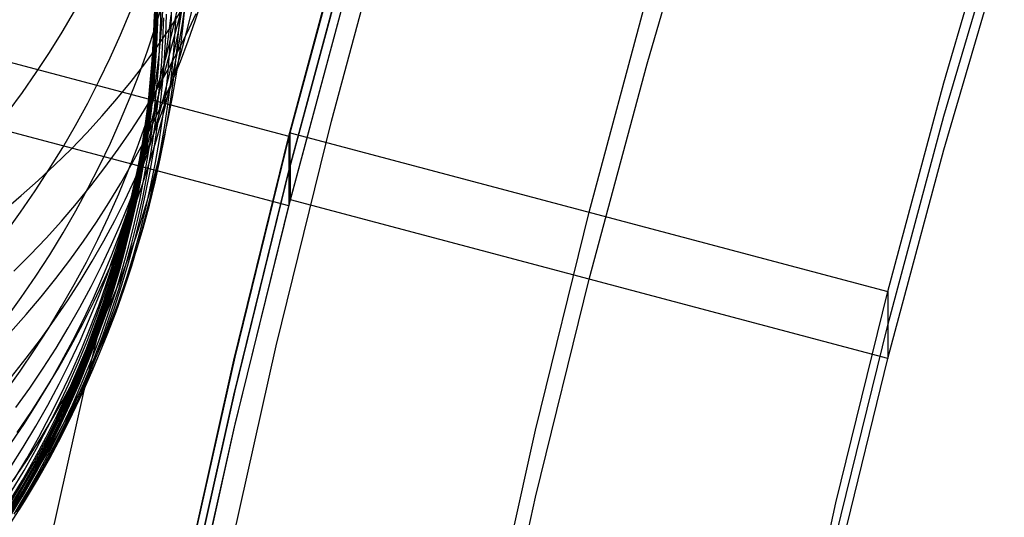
# Model space of a CAD drawing. Extents: x -1634 to -184, y -278 to 263.
# Tile 62 of 242: x -1602 to -1587, y 73 to 81. Entities that reach past the tile are written whole.
import ezdxf

# ---------------------------------------------------------------- set-up
doc = ezdxf.new("R2010")
doc.units = 0
doc.layers.add('PREDEFINITO', color=7, linetype='CONTINUOUS')

msp = doc.modelspace()

# ---------------------------------------------------------------- linework, layer by layer
at = {"layer": 'PREDEFINITO'}
for p, q in [((-1592.321, 80.126, 392.253), (-1591.311, 83.571, 392.175)), ((-1587.52, 79.819, 440.272), (-1586.543, 83.152, 440.196)), ((-1597.426, 79.2, 442.257), (-1596.456, 82.805, 442.176)), ((-1598.115, 78.957, 442.292), (-1597.15, 82.552, 442.211)), ((-1598.091, 79.007, 440.29), (-1597.124, 82.601, 440.209)), ((-1587.52, 79.277, 416.278), (-1586.543, 82.611, 416.203)), ((-1600.531, 78.47, 392.29), (-1599.551, 82.119, 392.208)), ((-1598.091, 78.465, 416.296), (-1597.124, 82.059, 416.215)), ((-1587.52, 78.735, 392.284), (-1586.543, 82.069, 392.209)), ((-1598.115, 78.393, 417.298), (-1597.15, 81.988, 417.217)), ((-1598.116, 77.829, 392.304), (-1597.151, 81.424, 392.223)), ((-1598.09, 77.923, 392.302), (-1597.123, 81.517, 392.221)), ((-1600.284, 80.711, 611.552), (-1600.272, 81.06, 611.514)), ((-1600.28, 80.825, 606.31), (-1600.275, 81.174, 606.287)), ((-1600.275, 80.713, 564.383), (-1600.16, 81.091, 564.452)), ((-1600.269, 80.806, 605.28), (-1600.265, 81.156, 605.26)), ((-1600.254, 80.797, 604.25), (-1600.25, 81.148, 604.234)), ((-1600.235, 80.797, 603.218), (-1600.23, 81.149, 603.205)), ((-1600.185, 80.826, 601.155), (-1600.18, 81.178, 601.148)), ((-1600.017, 80.725, 595.122), (-1600.004, 81.082, 595.126)), ((-1599.885, 80.806, 589.07), (-1599.864, 81.168, 589.086)), ((-1599.835, 80.776, 576.839), (-1599.778, 81.15, 576.881)), ((-1599.827, 80.703, 582.968), (-1599.789, 81.071, 582.997)), ((-1599.624, 80.836, 636.507), (-1599.516, 81.174, 636.39)), ((-1593.259, 77.723, 440.319), (-1592.322, 81.21, 440.24)), ((-1600.836, 80.595, 558.03), (-1600.68, 80.968, 558.112)), ((-1600.3, 80.585, 609.431), (-1600.288, 80.935, 609.399)), ((-1600.178, 80.629, 618.016), (-1600.151, 80.978, 617.957)), ((-1600.104, 80.574, 598.144), (-1600.091, 80.93, 598.143)), ((-1600.059, 80.565, 622.5), (-1600.017, 80.913, 622.428)), ((-1600.028, 80.714, 646.865), (-1599.833, 81.014, 646.722)), ((-1599.995, 80.653, 570.633), (-1599.91, 81.03, 570.688)), ((-1599.958, 80.561, 592.092), (-1599.937, 80.923, 592.103)), ((-1599.896, 80.678, 627.011), (-1599.838, 81.025, 626.925)), ((-1599.764, 80.618, 641.652), (-1599.612, 80.941, 641.52)), ((-1599.763, 80.654, 631.739), (-1599.68, 80.997, 631.637)), ((-1600.302, 80.538, 608.399), (-1600.289, 80.889, 608.37)), ((-1600.299, 80.501, 607.366), (-1600.287, 80.852, 607.34)), ((-1600.292, 80.472, 606.333), (-1600.28, 80.825, 606.31)), ((-1600.282, 80.453, 605.3), (-1600.269, 80.806, 605.28)), ((-1600.27, 80.526, 613.717), (-1600.251, 80.876, 613.672)), ((-1600.267, 80.444, 604.267), (-1600.254, 80.797, 604.25)), ((-1600.248, 80.443, 603.232), (-1600.235, 80.797, 603.218)), ((-1600.198, 80.471, 601.162), (-1600.185, 80.826, 601.155)), ((-1600.15, 80.516, 599.657), (-1600.137, 80.872, 599.653)), ((-1599.914, 80.441, 589.053), (-1599.885, 80.806, 589.07)), ((-1599.9, 80.401, 576.797), (-1599.835, 80.776, 576.839)), ((-1599.742, 80.5, 636.624), (-1599.624, 80.836, 636.507)), ((-1601.003, 80.224, 557.948), (-1600.836, 80.595, 558.03)), ((-1600.4, 80.336, 564.314), (-1600.275, 80.713, 564.383)), ((-1600.32, 80.232, 609.463), (-1600.3, 80.585, 609.431)), ((-1600.304, 80.359, 611.591), (-1600.284, 80.711, 611.552)), ((-1600.232, 80.418, 647.007), (-1600.028, 80.714, 646.865)), ((-1600.213, 80.278, 618.074), (-1600.178, 80.629, 618.016)), ((-1600.089, 80.275, 570.576), (-1599.995, 80.653, 570.633)), ((-1600.038, 80.364, 595.117), (-1600.017, 80.725, 595.122)), ((-1599.963, 80.33, 627.098), (-1599.896, 80.678, 627.011)), ((-1599.926, 80.298, 641.783), (-1599.764, 80.618, 641.652)), ((-1599.874, 80.332, 582.939), (-1599.827, 80.703, 582.968)), ((-1599.855, 80.31, 631.841), (-1599.763, 80.654, 631.739)), ((-1600.322, 80.184, 608.428), (-1600.302, 80.538, 608.399)), ((-1600.32, 80.146, 607.391), (-1600.299, 80.501, 607.366)), ((-1600.313, 80.117, 606.355), (-1600.292, 80.472, 606.333)), ((-1600.302, 80.098, 605.319), (-1600.282, 80.453, 605.3)), ((-1600.298, 80.174, 613.762), (-1600.27, 80.526, 613.717)), ((-1600.288, 80.087, 604.283), (-1600.267, 80.444, 604.267)), ((-1600.269, 80.087, 603.244), (-1600.248, 80.443, 603.232)), ((-1600.219, 80.113, 601.168), (-1600.198, 80.471, 601.162)), ((-1600.171, 80.158, 599.66), (-1600.15, 80.516, 599.657)), ((-1600.125, 80.215, 598.145), (-1600.104, 80.574, 598.144)), ((-1600.11, 80.214, 622.573), (-1600.059, 80.565, 622.5)), ((-1599.987, 80.198, 592.081), (-1599.958, 80.561, 592.092)), ((-1599.952, 80.074, 589.036), (-1599.914, 80.441, 589.053)), ((-1599.869, 80.164, 636.741), (-1599.742, 80.5, 636.624)), ((-1600.535, 79.96, 564.244), (-1600.4, 80.336, 564.314)), ((-1600.445, 80.126, 647.148), (-1600.232, 80.418, 647.007)), ((-1600.332, 80.005, 611.63), (-1600.304, 80.359, 611.591)), ((-1600.256, 79.925, 618.133), (-1600.213, 80.278, 618.074)), ((-1600.193, 79.897, 570.519), (-1600.089, 80.275, 570.576)), ((-1600.097, 79.98, 641.914), (-1599.926, 80.298, 641.783)), ((-1600.067, 80.002, 595.112), (-1600.038, 80.364, 595.117)), ((-1600.039, 79.981, 627.185), (-1599.963, 80.33, 627.098)), ((-1599.975, 80.025, 576.753), (-1599.9, 80.401, 576.797)), ((-1599.957, 79.966, 631.943), (-1599.855, 80.31, 631.841)), ((-1599.93, 79.96, 582.908), (-1599.874, 80.332, 582.939)), ((-1602.947, 80.241, 442.263), (-1598.115, 78.957, 442.292)), ((-1601.18, 79.856, 557.866), (-1601.003, 80.224, 557.948)), ((-1600.667, 79.84, 647.287), (-1600.445, 80.126, 647.148)), ((-1600.351, 79.828, 608.456), (-1600.322, 80.184, 608.428)), ((-1600.349, 79.877, 609.495), (-1600.32, 80.232, 609.463)), ((-1600.348, 79.789, 607.417), (-1600.32, 80.146, 607.391)), ((-1600.342, 79.76, 606.377), (-1600.313, 80.117, 606.355)), ((-1600.334, 79.819, 613.808), (-1600.298, 80.174, 613.762)), ((-1600.248, 79.753, 601.174), (-1600.219, 80.113, 601.168)), ((-1600.2, 79.797, 599.663), (-1600.171, 80.158, 599.66)), ((-1600.169, 79.863, 622.646), (-1600.11, 80.214, 622.573)), ((-1600.154, 79.853, 598.145), (-1600.125, 80.215, 598.145)), ((-1600.025, 79.832, 592.069), (-1599.987, 80.198, 592.081)), ((-1600.006, 79.831, 636.858), (-1599.869, 80.164, 636.741)), ((-1593.259, 76.64, 392.331), (-1592.321, 80.126, 392.253)), ((-1600.68, 79.585, 564.173), (-1600.535, 79.96, 564.244)), ((-1600.368, 79.649, 611.668), (-1600.332, 80.005, 611.63)), ((-1600.331, 79.739, 605.338), (-1600.302, 80.098, 605.319)), ((-1600.317, 79.729, 604.298), (-1600.288, 80.087, 604.283)), ((-1600.298, 79.727, 603.256), (-1600.269, 80.087, 603.244)), ((-1600.277, 79.665, 642.044), (-1600.097, 79.98, 641.914)), ((-1600.124, 79.632, 627.273), (-1600.039, 79.981, 627.185)), ((-1600.105, 79.637, 595.106), (-1600.067, 80.002, 595.112)), ((-1600.068, 79.622, 632.046), (-1599.957, 79.966, 631.943)), ((-1600.059, 79.649, 576.709), (-1599.975, 80.025, 576.753)), ((-1599.999, 79.705, 589.017), (-1599.952, 80.074, 589.036)), ((-1599.995, 79.586, 582.877), (-1599.93, 79.96, 582.908)), ((-1601.367, 79.492, 557.784), (-1601.18, 79.856, 557.866)), ((-1600.897, 79.558, 647.425), (-1600.667, 79.84, 647.287)), ((-1600.388, 79.47, 608.484), (-1600.351, 79.828, 608.456)), ((-1600.386, 79.519, 609.527), (-1600.349, 79.877, 609.495)), ((-1600.385, 79.43, 607.442), (-1600.348, 79.789, 607.417)), ((-1600.379, 79.462, 613.853), (-1600.334, 79.819, 613.808)), ((-1600.308, 79.571, 618.192), (-1600.256, 79.925, 618.133)), ((-1600.308, 79.52, 570.462), (-1600.193, 79.897, 570.519)), ((-1600.238, 79.51, 622.719), (-1600.169, 79.863, 622.646)), ((-1600.238, 79.434, 599.665), (-1600.2, 79.797, 599.663)), ((-1600.192, 79.489, 598.144), (-1600.154, 79.853, 598.145)), ((-1600.152, 79.499, 636.975), (-1600.006, 79.831, 636.858)), ((-1600.071, 79.464, 592.056), (-1600.025, 79.832, 592.069)), ((-1588.427, 76.44, 440.348), (-1587.52, 79.819, 440.272)), ((-1600.467, 79.354, 642.173), (-1600.277, 79.665, 642.044)), ((-1600.413, 79.291, 611.706), (-1600.368, 79.649, 611.668)), ((-1600.379, 79.4, 606.399), (-1600.342, 79.76, 606.377)), ((-1600.369, 79.379, 605.356), (-1600.331, 79.739, 605.338)), ((-1600.354, 79.368, 604.313), (-1600.317, 79.729, 604.298)), ((-1600.335, 79.366, 603.268), (-1600.298, 79.727, 603.256)), ((-1600.286, 79.39, 601.179), (-1600.248, 79.753, 601.174)), ((-1600.218, 79.282, 627.361), (-1600.124, 79.632, 627.273)), ((-1600.188, 79.28, 632.148), (-1600.068, 79.622, 632.046)), ((-1600.153, 79.272, 576.664), (-1600.059, 79.649, 576.709)), ((-1600.151, 79.27, 595.099), (-1600.105, 79.637, 595.106)), ((-1600.054, 79.334, 588.998), (-1599.999, 79.705, 589.017)), ((-1601.564, 79.13, 557.702), (-1601.367, 79.492, 557.784)), ((-1601.135, 79.282, 647.562), (-1600.897, 79.558, 647.425)), ((-1600.836, 79.212, 564.103), (-1600.68, 79.585, 564.173)), ((-1600.433, 79.109, 608.512), (-1600.388, 79.47, 608.484)), ((-1600.432, 79.143, 570.404), (-1600.308, 79.52, 570.462)), ((-1600.431, 79.159, 609.558), (-1600.386, 79.519, 609.527)), ((-1600.37, 79.215, 618.25), (-1600.308, 79.571, 618.192)), ((-1600.315, 79.156, 622.792), (-1600.238, 79.51, 622.719)), ((-1600.307, 79.169, 637.091), (-1600.152, 79.499, 636.975)), ((-1600.238, 79.124, 598.143), (-1600.192, 79.489, 598.144)), ((-1600.127, 79.094, 592.043), (-1600.071, 79.464, 592.056)), ((-1600.069, 79.211, 582.845), (-1599.995, 79.586, 582.877)), ((-1600.666, 79.047, 642.301), (-1600.467, 79.354, 642.173)), ((-1600.432, 79.104, 613.898), (-1600.379, 79.462, 613.853)), ((-1600.431, 79.069, 607.466), (-1600.385, 79.43, 607.442)), ((-1600.425, 79.038, 606.42), (-1600.379, 79.4, 606.399)), ((-1600.415, 79.016, 605.374), (-1600.369, 79.379, 605.356)), ((-1600.4, 79.004, 604.327), (-1600.354, 79.368, 604.313)), ((-1600.382, 79.002, 603.279), (-1600.335, 79.366, 603.268)), ((-1600.332, 79.025, 601.183), (-1600.286, 79.39, 601.179)), ((-1600.285, 79.068, 599.666), (-1600.238, 79.434, 599.665)), ((-1600.119, 78.962, 588.979), (-1600.054, 79.334, 588.998)), ((-1601.381, 79.012, 647.696), (-1601.135, 79.282, 647.562)), ((-1601.001, 78.842, 564.032), (-1600.836, 79.212, 564.103)), ((-1600.485, 78.797, 609.589), (-1600.431, 79.159, 609.558)), ((-1600.472, 78.841, 637.208), (-1600.307, 79.169, 637.091)), ((-1600.467, 78.931, 611.744), (-1600.413, 79.291, 611.706)), ((-1600.44, 78.857, 618.309), (-1600.37, 79.215, 618.25)), ((-1600.402, 78.802, 622.865), (-1600.315, 79.156, 622.792)), ((-1600.321, 78.933, 627.448), (-1600.218, 79.282, 627.361)), ((-1600.317, 78.938, 632.251), (-1600.188, 79.28, 632.148)), ((-1600.257, 78.894, 576.619), (-1600.153, 79.272, 576.664)), ((-1600.207, 78.901, 595.091), (-1600.151, 79.27, 595.099)), ((-1600.153, 78.836, 582.812), (-1600.069, 79.211, 582.845)), ((-1598.32, 75.562, 442.338), (-1597.426, 79.2, 442.257)), ((-1588.427, 75.898, 416.354), (-1587.52, 79.277, 416.278)), ((-1598.116, 77.829, 392.304), (-1602.947, 79.112, 392.275)), ((-1601.771, 78.773, 557.621), (-1601.564, 79.13, 557.702)), ((-1601.635, 78.747, 647.829), (-1601.381, 79.012, 647.696)), ((-1600.873, 78.744, 642.429), (-1600.666, 79.047, 642.301)), ((-1600.566, 78.767, 570.345), (-1600.432, 79.143, 570.404)), ((-1600.494, 78.744, 613.942), (-1600.432, 79.104, 613.898)), ((-1600.487, 78.747, 608.54), (-1600.433, 79.109, 608.512)), ((-1600.486, 78.706, 607.49), (-1600.431, 79.069, 607.466)), ((-1600.48, 78.674, 606.441), (-1600.425, 79.038, 606.42)), ((-1600.47, 78.652, 605.391), (-1600.415, 79.016, 605.374)), ((-1600.455, 78.64, 604.341), (-1600.4, 79.004, 604.327)), ((-1600.437, 78.637, 603.29), (-1600.382, 79.002, 603.279)), ((-1600.387, 78.659, 601.187), (-1600.332, 79.025, 601.183)), ((-1600.34, 78.701, 599.667), (-1600.285, 79.068, 599.666)), ((-1600.294, 78.756, 598.14), (-1600.238, 79.124, 598.143)), ((-1600.192, 78.723, 592.029), (-1600.127, 79.094, 592.043)), ((-1598.983, 75.378, 440.372), (-1598.091, 79.007, 440.29)), ((-1598.09, 77.923, 392.302), (-1598.091, 79.007, 440.29)), ((-1598.091, 79.007, 440.29), (-1588.427, 76.44, 440.348)), ((-1601.177, 78.474, 563.961), (-1601.001, 78.842, 564.032)), ((-1600.646, 78.517, 637.323), (-1600.472, 78.841, 637.208)), ((-1600.53, 78.569, 611.782), (-1600.467, 78.931, 611.744)), ((-1600.519, 78.499, 618.368), (-1600.44, 78.857, 618.309)), ((-1600.457, 78.598, 632.353), (-1600.317, 78.938, 632.251)), ((-1600.434, 78.584, 627.536), (-1600.321, 78.933, 627.448)), ((-1600.371, 78.518, 576.573), (-1600.257, 78.894, 576.619)), ((-1600.271, 78.531, 595.082), (-1600.207, 78.901, 595.091)), ((-1600.247, 78.46, 582.779), (-1600.153, 78.836, 582.812)), ((-1600.193, 78.589, 588.958), (-1600.119, 78.962, 588.979)), ((-1599.004, 75.328, 442.374), (-1598.115, 78.957, 442.292)), ((-1598.115, 78.957, 442.292), (-1598.116, 77.829, 392.304)), ((-1601.988, 78.419, 557.539), (-1601.771, 78.773, 557.621)), ((-1601.897, 78.489, 647.959), (-1601.635, 78.747, 647.829)), ((-1601.09, 78.446, 642.555), (-1600.873, 78.744, 642.429)), ((-1600.711, 78.392, 570.286), (-1600.566, 78.767, 570.345)), ((-1600.565, 78.383, 613.987), (-1600.494, 78.744, 613.942)), ((-1600.551, 78.383, 608.567), (-1600.487, 78.747, 608.54)), ((-1600.549, 78.341, 607.514), (-1600.486, 78.706, 607.49)), ((-1600.548, 78.434, 609.62), (-1600.485, 78.797, 609.589)), ((-1600.543, 78.309, 606.461), (-1600.48, 78.674, 606.441)), ((-1600.498, 78.447, 622.938), (-1600.402, 78.802, 622.865)), ((-1600.404, 78.333, 599.667), (-1600.34, 78.701, 599.667)), ((-1600.358, 78.387, 598.138), (-1600.294, 78.756, 598.14)), ((-1600.265, 78.35, 592.014), (-1600.192, 78.723, 592.029)), ((-1588.427, 75.356, 392.36), (-1587.52, 78.735, 392.284)), ((-1600.83, 78.196, 637.438), (-1600.646, 78.517, 637.323)), ((-1600.605, 78.26, 632.455), (-1600.457, 78.598, 632.353)), ((-1600.602, 78.206, 611.82), (-1600.53, 78.569, 611.782)), ((-1600.557, 78.236, 627.624), (-1600.434, 78.584, 627.536)), ((-1600.533, 78.287, 605.408), (-1600.47, 78.652, 605.391)), ((-1600.519, 78.273, 604.355), (-1600.455, 78.64, 604.341)), ((-1600.501, 78.27, 603.299), (-1600.437, 78.637, 603.29)), ((-1600.494, 78.141, 576.526), (-1600.371, 78.518, 576.573)), ((-1600.452, 78.291, 601.189), (-1600.387, 78.659, 601.187)), ((-1600.345, 78.16, 595.073), (-1600.271, 78.531, 595.082)), ((-1600.276, 78.215, 588.937), (-1600.193, 78.589, 588.958)), ((-1602.215, 78.071, 557.458), (-1601.988, 78.419, 557.539)), ((-1602.166, 78.238, 648.088), (-1601.897, 78.489, 647.959)), ((-1601.434, 74.789, 392.373), (-1600.531, 78.47, 392.29)), ((-1601.363, 78.109, 563.89), (-1601.177, 78.474, 563.961)), ((-1601.315, 78.152, 642.68), (-1601.09, 78.446, 642.555)), ((-1600.865, 78.02, 570.227), (-1600.711, 78.392, 570.286)), ((-1600.646, 78.021, 614.032), (-1600.565, 78.383, 613.987)), ((-1600.623, 78.018, 608.594), (-1600.551, 78.383, 608.567)), ((-1600.62, 78.07, 609.65), (-1600.548, 78.434, 609.62)), ((-1600.607, 78.141, 618.426), (-1600.519, 78.499, 618.368)), ((-1600.604, 78.093, 623.011), (-1600.498, 78.447, 622.938)), ((-1600.432, 78.017, 598.134), (-1600.358, 78.387, 598.138)), ((-1600.35, 78.084, 582.745), (-1600.247, 78.46, 582.779)), ((-1600.349, 77.977, 591.999), (-1600.265, 78.35, 592.014)), ((-1599.005, 74.764, 417.38), (-1598.115, 78.393, 417.298)), ((-1598.983, 74.836, 416.378), (-1598.091, 78.465, 416.296)), ((-1602.442, 77.993, 648.214), (-1602.166, 78.238, 648.088)), ((-1601.023, 77.878, 637.553), (-1600.83, 78.196, 637.438)), ((-1600.763, 77.924, 632.557), (-1600.605, 78.26, 632.455)), ((-1600.689, 77.889, 627.711), (-1600.557, 78.236, 627.624)), ((-1600.683, 77.843, 611.857), (-1600.602, 78.206, 611.82)), ((-1600.622, 77.976, 607.537), (-1600.549, 78.341, 607.514)), ((-1600.616, 77.943, 606.481), (-1600.543, 78.309, 606.461)), ((-1600.606, 77.92, 605.424), (-1600.533, 78.287, 605.408)), ((-1600.592, 77.906, 604.367), (-1600.519, 78.273, 604.355)), ((-1600.574, 77.902, 603.308), (-1600.501, 78.27, 603.299)), ((-1600.525, 77.922, 601.191), (-1600.452, 78.291, 601.189)), ((-1600.478, 77.963, 599.666), (-1600.404, 78.333, 599.667)), ((-1600.369, 77.841, 588.915), (-1600.276, 78.215, 588.937)), ((-1602.452, 77.727, 557.378), (-1602.215, 78.071, 557.458)), ((-1601.559, 77.747, 563.819), (-1601.363, 78.109, 563.89)), ((-1601.548, 77.864, 642.803), (-1601.315, 78.152, 642.68)), ((-1600.719, 77.739, 623.084), (-1600.604, 78.093, 623.011)), ((-1600.705, 77.782, 618.485), (-1600.607, 78.141, 618.426)), ((-1600.702, 77.705, 609.68), (-1600.62, 78.07, 609.65)), ((-1600.628, 77.766, 576.479), (-1600.494, 78.141, 576.526)), ((-1600.463, 77.708, 582.71), (-1600.35, 78.084, 582.745)), ((-1600.428, 77.788, 595.063), (-1600.345, 78.16, 595.073)), ((-1602.725, 77.755, 648.338), (-1602.442, 77.993, 648.214)), ((-1601.224, 77.565, 637.666), (-1601.023, 77.878, 637.553)), ((-1601.03, 77.649, 570.167), (-1600.865, 78.02, 570.227)), ((-1600.931, 77.591, 632.658), (-1600.763, 77.924, 632.557)), ((-1600.83, 77.543, 627.798), (-1600.689, 77.889, 627.711)), ((-1600.735, 77.659, 614.076), (-1600.646, 78.021, 614.032)), ((-1600.705, 77.652, 608.62), (-1600.623, 78.018, 608.594)), ((-1600.704, 77.609, 607.56), (-1600.622, 77.976, 607.537)), ((-1600.698, 77.576, 606.5), (-1600.616, 77.943, 606.481)), ((-1600.689, 77.552, 605.44), (-1600.606, 77.92, 605.424)), ((-1600.675, 77.538, 604.379), (-1600.592, 77.906, 604.367)), ((-1600.657, 77.533, 603.317), (-1600.574, 77.902, 603.308)), ((-1600.608, 77.553, 601.193), (-1600.525, 77.922, 601.191)), ((-1600.561, 77.593, 599.664), (-1600.478, 77.963, 599.666)), ((-1600.515, 77.646, 598.13), (-1600.432, 78.017, 598.134)), ((-1600.441, 77.604, 591.982), (-1600.349, 77.977, 591.999)), ((-1598.982, 74.294, 392.384), (-1598.09, 77.923, 392.302)), ((-1588.427, 75.356, 392.36), (-1598.09, 77.923, 392.302)), ((-1602.698, 77.388, 557.298), (-1602.452, 77.727, 557.378)), ((-1601.79, 77.581, 642.925), (-1601.548, 77.864, 642.803)), ((-1601.765, 77.389, 563.748), (-1601.559, 77.747, 563.819)), ((-1600.843, 77.386, 623.157), (-1600.719, 77.739, 623.084)), ((-1600.812, 77.423, 618.543), (-1600.705, 77.782, 618.485)), ((-1600.773, 77.479, 611.894), (-1600.683, 77.843, 611.857)), ((-1600.771, 77.392, 576.431), (-1600.628, 77.766, 576.479)), ((-1600.521, 77.415, 595.052), (-1600.428, 77.788, 595.063)), ((-1600.472, 77.466, 588.892), (-1600.369, 77.841, 588.915)), ((-1599.005, 74.2, 392.386), (-1598.116, 77.829, 392.304)), ((-1594.124, 74.199, 440.399), (-1593.259, 77.723, 440.319)), ((-1602.04, 77.304, 643.045), (-1601.79, 77.581, 642.925)), ((-1601.435, 77.255, 637.778), (-1601.224, 77.565, 637.666)), ((-1601.204, 77.281, 570.107), (-1601.03, 77.649, 570.167)), ((-1601.108, 77.261, 632.758), (-1600.931, 77.591, 632.658)), ((-1600.834, 77.297, 614.119), (-1600.735, 77.659, 614.076)), ((-1600.796, 77.286, 608.646), (-1600.705, 77.652, 608.62)), ((-1600.795, 77.243, 607.582), (-1600.704, 77.609, 607.56)), ((-1600.793, 77.339, 609.709), (-1600.702, 77.705, 609.68)), ((-1600.79, 77.208, 606.519), (-1600.698, 77.576, 606.5)), ((-1600.78, 77.184, 605.455), (-1600.689, 77.552, 605.44)), ((-1600.7, 77.183, 601.193), (-1600.608, 77.553, 601.193)), ((-1600.653, 77.222, 599.662), (-1600.561, 77.593, 599.664)), ((-1600.607, 77.275, 598.124), (-1600.515, 77.646, 598.13)), ((-1600.586, 77.333, 582.675), (-1600.463, 77.708, 582.71)), ((-1600.544, 77.23, 591.965), (-1600.441, 77.604, 591.982)), ((-1600.982, 77.2, 627.885), (-1600.83, 77.543, 627.798)), ((-1600.929, 77.065, 618.601), (-1600.812, 77.423, 618.543)), ((-1600.873, 77.115, 611.93), (-1600.773, 77.479, 611.894)), ((-1600.767, 77.169, 604.391), (-1600.675, 77.538, 604.379)), ((-1600.749, 77.164, 603.325), (-1600.657, 77.533, 603.317)), ((-1600.623, 77.043, 595.041), (-1600.521, 77.415, 595.052)), ((-1600.584, 77.092, 588.869), (-1600.472, 77.466, 588.892)), ((-1602.298, 77.034, 643.164), (-1602.04, 77.304, 643.045)), ((-1601.981, 77.036, 563.677), (-1601.765, 77.389, 563.748)), ((-1601.655, 76.951, 637.889), (-1601.435, 77.255, 637.778)), ((-1601.389, 76.917, 570.047), (-1601.204, 77.281, 570.107)), ((-1601.294, 76.934, 632.858), (-1601.108, 77.261, 632.758)), ((-1600.977, 77.034, 623.229), (-1600.843, 77.386, 623.157)), ((-1600.943, 76.934, 614.163), (-1600.834, 77.297, 614.119)), ((-1600.925, 77.02, 576.383), (-1600.771, 77.392, 576.431)), ((-1600.896, 76.92, 608.672), (-1600.796, 77.286, 608.646)), ((-1600.895, 76.876, 607.604), (-1600.795, 77.243, 607.582)), ((-1600.893, 76.974, 609.738), (-1600.793, 77.339, 609.709)), ((-1600.718, 76.959, 582.639), (-1600.586, 77.333, 582.675)), ((-1600.709, 76.903, 598.118), (-1600.607, 77.275, 598.124)), ((-1601.142, 76.858, 627.971), (-1600.982, 77.2, 627.885)), ((-1600.982, 76.751, 611.966), (-1600.873, 77.115, 611.93)), ((-1600.89, 76.841, 606.537), (-1600.79, 77.208, 606.519)), ((-1600.881, 76.816, 605.469), (-1600.78, 77.184, 605.455)), ((-1600.868, 76.8, 604.401), (-1600.767, 77.169, 604.391)), ((-1600.85, 76.795, 603.332), (-1600.749, 77.164, 603.325)), ((-1600.802, 76.812, 601.193), (-1600.7, 77.183, 601.193)), ((-1600.755, 76.851, 599.659), (-1600.653, 77.222, 599.662)), ((-1600.706, 76.718, 588.845), (-1600.584, 77.092, 588.869)), ((-1600.656, 76.857, 591.947), (-1600.544, 77.23, 591.965)), ((-1602.563, 76.769, 643.28), (-1602.298, 77.034, 643.164)), ((-1602.206, 76.687, 563.606), (-1601.981, 77.036, 563.677)), ((-1601.883, 76.651, 637.999), (-1601.655, 76.951, 637.889)), ((-1601.584, 76.555, 569.986), (-1601.389, 76.917, 570.047)), ((-1601.49, 76.61, 632.957), (-1601.294, 76.934, 632.858)), ((-1601.121, 76.684, 623.301), (-1600.977, 77.034, 623.229)), ((-1601.088, 76.651, 576.334), (-1600.925, 77.02, 576.383)), ((-1601.061, 76.572, 614.206), (-1600.943, 76.934, 614.163)), ((-1601.055, 76.708, 618.658), (-1600.929, 77.065, 618.601)), ((-1601.006, 76.554, 608.696), (-1600.896, 76.92, 608.672)), ((-1601.002, 76.608, 609.767), (-1600.893, 76.974, 609.738)), ((-1600.861, 76.586, 582.602), (-1600.718, 76.959, 582.639)), ((-1600.734, 76.67, 595.029), (-1600.623, 77.043, 595.041)), ((-1601.312, 76.52, 628.057), (-1601.142, 76.858, 627.971)), ((-1601.006, 76.509, 607.625), (-1600.895, 76.876, 607.604)), ((-1601.001, 76.473, 606.554), (-1600.89, 76.841, 606.537)), ((-1600.992, 76.448, 605.483), (-1600.881, 76.816, 605.469)), ((-1600.978, 76.432, 604.411), (-1600.868, 76.8, 604.401)), ((-1600.961, 76.426, 603.338), (-1600.85, 76.795, 603.332)), ((-1600.913, 76.442, 601.192), (-1600.802, 76.812, 601.193)), ((-1600.866, 76.481, 599.655), (-1600.755, 76.851, 599.659)), ((-1600.82, 76.532, 598.112), (-1600.709, 76.903, 598.118)), ((-1600.778, 76.484, 591.929), (-1600.656, 76.857, 591.947)), ((-1602.441, 76.343, 563.535), (-1602.206, 76.687, 563.606)), ((-1602.12, 76.356, 638.108), (-1601.883, 76.651, 637.999)), ((-1601.695, 76.291, 633.056), (-1601.49, 76.61, 632.957)), ((-1601.274, 76.336, 623.373), (-1601.121, 76.684, 623.301)), ((-1601.262, 76.283, 576.285), (-1601.088, 76.651, 576.334)), ((-1601.191, 76.351, 618.716), (-1601.055, 76.708, 618.658)), ((-1601.122, 76.243, 609.794), (-1601.002, 76.608, 609.767)), ((-1601.1, 76.387, 612.001), (-1600.982, 76.751, 611.966)), ((-1600.856, 76.299, 595.016), (-1600.734, 76.67, 595.029)), ((-1600.838, 76.346, 588.82), (-1600.706, 76.718, 588.845)), ((-1594.124, 73.115, 392.411), (-1593.259, 76.64, 392.331)), ((-1601.789, 76.198, 569.926), (-1601.584, 76.555, 569.986)), ((-1601.492, 76.184, 628.142), (-1601.312, 76.52, 628.057)), ((-1601.189, 76.211, 614.248), (-1601.061, 76.572, 614.206)), ((-1601.126, 76.188, 608.72), (-1601.006, 76.554, 608.696)), ((-1601.125, 76.142, 607.645), (-1601.006, 76.509, 607.625)), ((-1601.121, 76.106, 606.571), (-1601.001, 76.473, 606.554)), ((-1601.112, 76.08, 605.495), (-1600.992, 76.448, 605.483)), ((-1601.034, 76.073, 601.19), (-1600.913, 76.442, 601.192)), ((-1601.014, 76.215, 582.565), (-1600.861, 76.586, 582.602)), ((-1600.987, 76.111, 599.65), (-1600.866, 76.481, 599.655)), ((-1600.941, 76.161, 598.104), (-1600.82, 76.532, 598.112)), ((-1600.909, 76.113, 591.909), (-1600.778, 76.484, 591.929)), ((-1589.266, 73.019, 440.425), (-1588.427, 76.44, 440.348)), ((-1588.427, 76.44, 440.348), (-1588.427, 75.356, 392.36)), ((-1602.686, 76.004, 563.465), (-1602.441, 76.343, 563.535)), ((-1602.365, 76.068, 638.215), (-1602.12, 76.356, 638.108)), ((-1601.908, 75.976, 633.153), (-1601.695, 76.291, 633.056)), ((-1601.445, 75.919, 576.235), (-1601.262, 76.283, 576.285)), ((-1601.437, 75.99, 623.444), (-1601.274, 76.336, 623.373)), ((-1601.336, 75.997, 618.772), (-1601.191, 76.351, 618.716)), ((-1601.229, 76.025, 612.036), (-1601.1, 76.387, 612.001)), ((-1601.099, 76.064, 604.42), (-1600.978, 76.432, 604.411)), ((-1601.081, 76.057, 603.343), (-1600.961, 76.426, 603.338)), ((-1600.987, 75.928, 595.002), (-1600.856, 76.299, 595.016)), ((-1600.98, 75.975, 588.794), (-1600.838, 76.346, 588.82)), ((-1602.003, 75.844, 569.865), (-1601.789, 76.198, 569.926)), ((-1601.681, 75.852, 628.227), (-1601.492, 76.184, 628.142)), ((-1601.326, 75.852, 614.29), (-1601.189, 76.211, 614.248)), ((-1601.255, 75.823, 608.744), (-1601.126, 76.188, 608.72)), ((-1601.255, 75.777, 607.665), (-1601.125, 76.142, 607.645)), ((-1601.251, 75.879, 609.822), (-1601.122, 76.243, 609.794)), ((-1601.176, 75.847, 582.527), (-1601.014, 76.215, 582.565)), ((-1601.072, 75.792, 598.096), (-1600.941, 76.161, 598.104)), ((-1602.618, 75.785, 638.32), (-1602.365, 76.068, 638.215)), ((-1602.131, 75.665, 633.249), (-1601.908, 75.976, 633.153)), ((-1601.609, 75.646, 623.515), (-1601.437, 75.99, 623.444)), ((-1601.491, 75.644, 618.828), (-1601.336, 75.997, 618.772)), ((-1601.367, 75.663, 612.071), (-1601.229, 76.025, 612.036)), ((-1601.25, 75.74, 606.587), (-1601.121, 76.106, 606.571)), ((-1601.242, 75.714, 605.508), (-1601.112, 76.08, 605.495)), ((-1601.229, 75.697, 604.429), (-1601.099, 76.064, 604.42)), ((-1601.212, 75.689, 603.348), (-1601.081, 76.057, 603.343)), ((-1601.164, 75.704, 601.187), (-1601.034, 76.073, 601.19)), ((-1601.132, 75.605, 588.768), (-1600.98, 75.975, 588.794)), ((-1601.118, 75.742, 599.644), (-1600.987, 76.111, 599.65)), ((-1601.051, 75.742, 591.889), (-1600.909, 76.113, 591.909)), ((-1602.227, 75.495, 569.804), (-1602.003, 75.844, 569.865)), ((-1601.879, 75.523, 628.31), (-1601.681, 75.852, 628.227)), ((-1601.639, 75.558, 576.185), (-1601.445, 75.919, 576.235)), ((-1601.473, 75.493, 614.332), (-1601.326, 75.852, 614.29)), ((-1601.394, 75.46, 608.767), (-1601.255, 75.823, 608.744)), ((-1601.389, 75.516, 609.848), (-1601.251, 75.879, 609.822)), ((-1601.349, 75.48, 582.489), (-1601.176, 75.847, 582.527)), ((-1601.128, 75.558, 594.987), (-1600.987, 75.928, 595.002)), ((-1589.266, 72.477, 416.431), (-1588.427, 75.898, 416.354)), ((-1602.362, 75.36, 633.344), (-1602.131, 75.665, 633.249)), ((-1601.791, 75.306, 623.584), (-1601.609, 75.646, 623.515)), ((-1601.656, 75.294, 618.884), (-1601.491, 75.644, 618.828)), ((-1601.514, 75.304, 612.104), (-1601.367, 75.663, 612.071)), ((-1601.394, 75.413, 607.684), (-1601.255, 75.777, 607.665)), ((-1601.39, 75.376, 606.602), (-1601.25, 75.74, 606.587)), ((-1601.381, 75.348, 605.519), (-1601.242, 75.714, 605.508)), ((-1601.369, 75.331, 604.436), (-1601.229, 75.697, 604.429)), ((-1601.352, 75.323, 603.352), (-1601.212, 75.689, 603.348)), ((-1601.304, 75.337, 601.183), (-1601.164, 75.704, 601.187)), ((-1601.258, 75.374, 599.638), (-1601.118, 75.742, 599.644)), ((-1601.213, 75.423, 598.086), (-1601.072, 75.792, 598.096)), ((-1601.202, 75.374, 591.868), (-1601.051, 75.742, 591.889)), ((-1602.461, 75.151, 569.744), (-1602.227, 75.495, 569.804)), ((-1602.086, 75.198, 628.393), (-1601.879, 75.523, 628.31)), ((-1601.842, 75.201, 576.135), (-1601.639, 75.558, 576.185)), ((-1601.63, 75.137, 614.373), (-1601.473, 75.493, 614.332)), ((-1601.538, 75.155, 609.874), (-1601.389, 75.516, 609.848)), ((-1601.294, 75.238, 588.741), (-1601.132, 75.605, 588.768)), ((-1601.279, 75.191, 594.972), (-1601.128, 75.558, 594.987)), ((-1599.14, 71.894, 442.419), (-1598.32, 75.562, 442.338)), ((-1602.602, 75.06, 633.437), (-1602.362, 75.36, 633.344)), ((-1601.543, 75.05, 607.703), (-1601.394, 75.413, 607.684)), ((-1601.542, 75.098, 608.789), (-1601.394, 75.46, 608.767)), ((-1601.539, 75.013, 606.617), (-1601.39, 75.376, 606.602)), ((-1601.531, 75.117, 582.45), (-1601.349, 75.48, 582.489)), ((-1601.531, 74.985, 605.53), (-1601.381, 75.348, 605.519)), ((-1601.518, 74.967, 604.443), (-1601.369, 75.331, 604.436)), ((-1601.501, 74.958, 603.355), (-1601.352, 75.323, 603.352)), ((-1601.455, 74.972, 601.179), (-1601.304, 75.337, 601.183)), ((-1601.408, 75.008, 599.63), (-1601.258, 75.374, 599.638)), ((-1601.363, 75.057, 598.076), (-1601.213, 75.423, 598.086)), ((-1601.363, 75.007, 591.847), (-1601.202, 75.374, 591.868)), ((-1599.821, 71.667, 442.456), (-1599.004, 75.328, 442.374)), ((-1599.801, 71.717, 440.455), (-1598.983, 75.378, 440.372)), ((-1589.266, 71.936, 392.438), (-1588.427, 75.356, 392.36)), ((-1602.303, 74.878, 628.475), (-1602.086, 75.198, 628.393)), ((-1602.055, 74.848, 576.085), (-1601.842, 75.201, 576.135)), ((-1601.982, 74.968, 623.653), (-1601.791, 75.306, 623.584)), ((-1601.83, 74.946, 618.939), (-1601.656, 75.294, 618.884)), ((-1601.672, 74.946, 612.137), (-1601.514, 75.304, 612.104)), ((-1601.465, 74.873, 588.713), (-1601.294, 75.238, 588.741)), ((-1601.44, 74.825, 594.955), (-1601.279, 75.191, 594.972)), ((-1602.704, 74.813, 569.683), (-1602.461, 75.151, 569.744)), ((-1601.796, 74.783, 614.413), (-1601.63, 75.137, 614.373)), ((-1601.724, 74.757, 582.411), (-1601.531, 75.117, 582.45)), ((-1601.701, 74.738, 608.81), (-1601.542, 75.098, 608.789)), ((-1601.701, 74.69, 607.72), (-1601.543, 75.05, 607.703)), ((-1601.698, 74.651, 606.63), (-1601.539, 75.013, 606.617)), ((-1601.696, 74.796, 609.899), (-1601.538, 75.155, 609.874)), ((-1601.569, 74.644, 599.622), (-1601.408, 75.008, 599.63)), ((-1601.534, 74.643, 591.825), (-1601.363, 75.007, 591.847)), ((-1601.524, 74.692, 598.066), (-1601.363, 75.057, 598.076)), ((-1602.528, 74.562, 628.556), (-1602.303, 74.878, 628.475)), ((-1602.278, 74.5, 576.034), (-1602.055, 74.848, 576.085)), ((-1602.183, 74.635, 623.722), (-1601.982, 74.968, 623.653)), ((-1602.014, 74.602, 618.993), (-1601.83, 74.946, 618.939)), ((-1601.839, 74.59, 612.17), (-1601.672, 74.946, 612.137)), ((-1601.69, 74.623, 605.54), (-1601.531, 74.985, 605.53)), ((-1601.677, 74.604, 604.449), (-1601.518, 74.967, 604.443)), ((-1601.661, 74.596, 603.357), (-1601.501, 74.958, 603.355)), ((-1601.647, 74.511, 588.685), (-1601.465, 74.873, 588.713)), ((-1601.614, 74.608, 601.173), (-1601.455, 74.972, 601.179)), ((-1602.262, 71.078, 392.457), (-1601.434, 74.789, 392.373)), ((-1601.972, 74.432, 614.452), (-1601.796, 74.783, 614.413)), ((-1601.926, 74.401, 582.371), (-1601.724, 74.757, 582.411)), ((-1601.87, 74.332, 607.737), (-1601.701, 74.69, 607.72)), ((-1601.869, 74.38, 608.831), (-1601.701, 74.738, 608.81)), ((-1601.863, 74.439, 609.924), (-1601.696, 74.796, 609.899)), ((-1601.694, 74.33, 598.054), (-1601.524, 74.692, 598.066)), ((-1601.611, 74.462, 594.938), (-1601.44, 74.825, 594.955)), ((-1599.821, 71.103, 417.463), (-1599.005, 74.764, 417.38)), ((-1599.801, 71.176, 416.461), (-1598.983, 74.836, 416.378)), ((-1602.392, 74.306, 623.789), (-1602.183, 74.635, 623.722)), ((-1602.207, 74.26, 619.046), (-1602.014, 74.602, 618.993)), ((-1602.015, 74.238, 612.201), (-1601.839, 74.59, 612.17)), ((-1601.866, 74.293, 606.643), (-1601.698, 74.651, 606.63)), ((-1601.858, 74.264, 605.549), (-1601.69, 74.623, 605.54)), ((-1601.846, 74.245, 604.454), (-1601.677, 74.604, 604.449)), ((-1601.83, 74.236, 603.359), (-1601.661, 74.596, 603.357)), ((-1601.784, 74.247, 601.167), (-1601.614, 74.608, 601.173)), ((-1601.738, 74.282, 599.613), (-1601.569, 74.644, 599.622)), ((-1601.715, 74.282, 591.802), (-1601.534, 74.643, 591.825)), ((-1602.51, 74.157, 575.984), (-1602.278, 74.5, 576.034)), ((-1602.157, 74.084, 614.491), (-1601.972, 74.432, 614.452)), ((-1602.138, 74.049, 582.331), (-1601.926, 74.401, 582.371)), ((-1602.046, 74.026, 608.851), (-1601.869, 74.38, 608.831)), ((-1602.041, 74.085, 609.948), (-1601.863, 74.439, 609.924)), ((-1601.838, 74.152, 588.656), (-1601.647, 74.511, 588.685)), ((-1601.791, 74.102, 594.921), (-1601.611, 74.462, 594.938)), ((-1602.611, 73.981, 623.855), (-1602.392, 74.306, 623.789)), ((-1602.41, 73.923, 619.099), (-1602.207, 74.26, 619.046)), ((-1602.202, 73.888, 612.232), (-1602.015, 74.238, 612.201)), ((-1602.047, 73.976, 607.753), (-1601.87, 74.332, 607.737)), ((-1602.044, 73.937, 606.655), (-1601.866, 74.293, 606.643)), ((-1602.037, 73.907, 605.557), (-1601.858, 74.264, 605.549)), ((-1602.025, 73.888, 604.459), (-1601.846, 74.245, 604.454)), ((-1602.009, 73.878, 603.359), (-1601.83, 74.236, 603.359)), ((-1601.963, 73.889, 601.16), (-1601.784, 74.247, 601.167)), ((-1601.918, 73.924, 599.603), (-1601.738, 74.282, 599.613)), ((-1601.906, 73.924, 591.778), (-1601.715, 74.282, 591.802)), ((-1601.874, 73.971, 598.041), (-1601.694, 74.33, 598.054)), ((-1599.8, 70.634, 392.467), (-1598.982, 74.294, 392.384)), ((-1602.359, 73.702, 582.291), (-1602.138, 74.049, 582.331)), ((-1602.352, 73.739, 614.528), (-1602.157, 74.084, 614.491)), ((-1602.228, 73.734, 609.971), (-1602.041, 74.085, 609.948)), ((-1602.039, 73.798, 588.627), (-1601.838, 74.152, 588.656)), ((-1601.981, 73.745, 594.902), (-1601.791, 74.102, 594.921)), ((-1599.822, 70.538, 392.469), (-1599.005, 74.2, 392.386)), ((-1594.92, 70.638, 440.479), (-1594.124, 74.199, 440.399)), ((-1602.622, 73.59, 619.15), (-1602.41, 73.923, 619.099)), ((-1602.235, 73.624, 607.768), (-1602.047, 73.976, 607.753)), ((-1602.233, 73.674, 608.87), (-1602.046, 74.026, 608.851)), ((-1602.232, 73.584, 606.667), (-1602.044, 73.937, 606.655)), ((-1602.225, 73.554, 605.564), (-1602.037, 73.907, 605.557)), ((-1602.107, 73.568, 599.592), (-1601.918, 73.924, 599.603)), ((-1602.106, 73.57, 591.754), (-1601.906, 73.924, 591.778)), ((-1602.063, 73.615, 598.028), (-1601.874, 73.971, 598.041)), ((-1602.557, 73.399, 614.565), (-1602.352, 73.739, 614.528)), ((-1602.424, 73.386, 609.993), (-1602.228, 73.734, 609.971)), ((-1602.397, 73.542, 612.262), (-1602.202, 73.888, 612.232)), ((-1602.249, 73.447, 588.597), (-1602.039, 73.798, 588.627)), ((-1602.214, 73.534, 604.462), (-1602.025, 73.888, 604.459)), ((-1602.198, 73.524, 603.359), (-1602.009, 73.878, 603.359)), ((-1602.181, 73.392, 594.883), (-1601.981, 73.745, 594.902)), ((-1602.152, 73.534, 601.152), (-1601.963, 73.889, 601.16)), ((-1602.59, 73.359, 582.25), (-1602.359, 73.702, 582.291)), ((-1602.432, 73.276, 607.782), (-1602.235, 73.624, 607.768)), ((-1602.43, 73.326, 608.888), (-1602.233, 73.674, 608.87)), ((-1602.43, 73.235, 606.677), (-1602.232, 73.584, 606.667)), ((-1602.262, 73.263, 598.014), (-1602.063, 73.615, 598.028)), ((-1602.603, 73.2, 612.291), (-1602.397, 73.542, 612.262)), ((-1602.469, 73.101, 588.567), (-1602.249, 73.447, 588.597)), ((-1602.423, 73.205, 605.571), (-1602.225, 73.554, 605.564)), ((-1602.411, 73.184, 604.465), (-1602.214, 73.534, 604.462)), ((-1602.396, 73.174, 603.358), (-1602.198, 73.524, 603.359)), ((-1602.351, 73.183, 601.143), (-1602.152, 73.534, 601.152)), ((-1602.316, 73.22, 591.729), (-1602.106, 73.57, 591.754)), ((-1602.306, 73.216, 599.58), (-1602.107, 73.568, 599.592)), ((-1602.639, 72.931, 607.796), (-1602.432, 73.276, 607.782)), ((-1602.636, 72.982, 608.905), (-1602.43, 73.326, 608.888)), ((-1602.63, 73.043, 610.014), (-1602.424, 73.386, 609.993)), ((-1602.471, 72.914, 597.999), (-1602.262, 73.263, 598.014)), ((-1602.39, 73.043, 594.863), (-1602.181, 73.392, 594.883)), ((-1602.636, 72.89, 606.687), (-1602.43, 73.235, 606.677)), ((-1602.63, 72.859, 605.577), (-1602.423, 73.205, 605.571)), ((-1602.619, 72.838, 604.467), (-1602.411, 73.184, 604.465)), ((-1602.603, 72.827, 603.355), (-1602.396, 73.174, 603.358)), ((-1602.559, 72.835, 601.133), (-1602.351, 73.183, 601.143)), ((-1602.535, 72.875, 591.703), (-1602.316, 73.22, 591.729)), ((-1602.514, 72.869, 599.568), (-1602.306, 73.216, 599.58)), ((-1594.919, 69.555, 392.491), (-1594.124, 73.115, 392.411)), ((-1602.609, 72.698, 594.842), (-1602.39, 73.043, 594.863)), ((-1590.038, 69.559, 440.503), (-1589.266, 73.019, 440.425))]:
    msp.add_line(p, q, dxfattribs=at)
at = {"layer": 'PREDEFINITO', "extrusion": (0.001859, -0.253616, 0.967303)}
msp.add_circle((-1615.422, 237.387, 486.729), 16.908, dxfattribs=at)
at = {"layer": 'PREDEFINITO', "extrusion": (0.011409, -0.266405, 0.963794)}
msp.add_circle((-1610.852, 299.401, 490.673), 16.598, dxfattribs=at)

doc.saveas('drawing.dxf')
